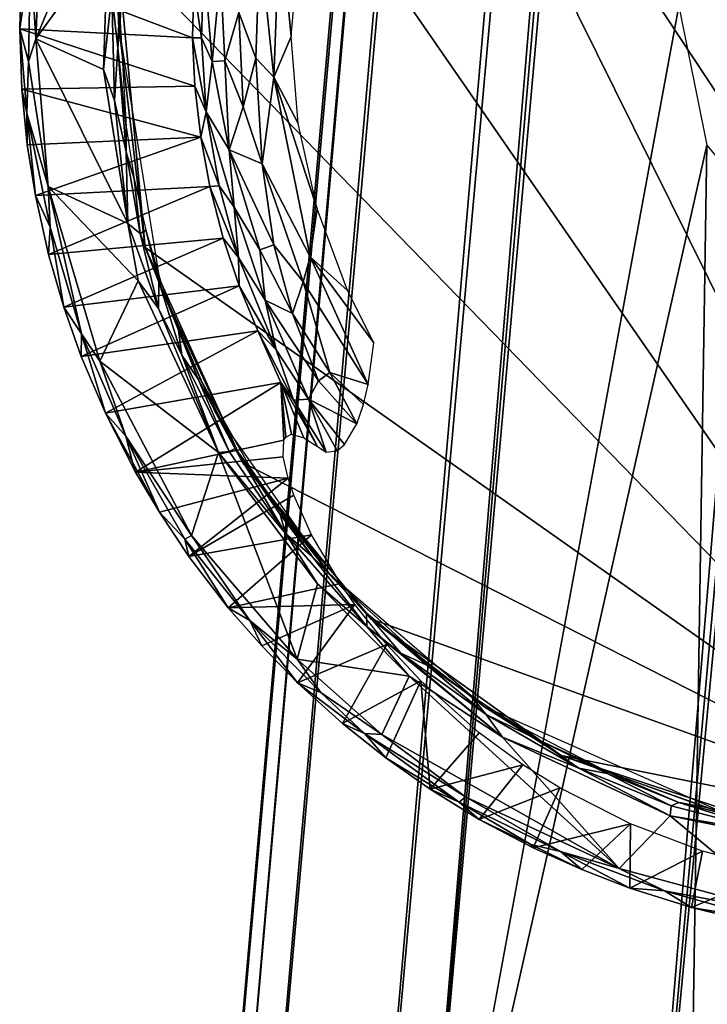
# Model space of a CAD drawing. Header units: inches. Extents: x -0.253 to 0.253, y -0.239 to 0.217.
# Tile 2 of 119: x -0.21551 to -0.20875, y -0.20723 to -0.19755. Entities that reach past the tile are written whole.
import ezdxf

# ---------------------------------------------------------------- set-up
doc = ezdxf.new("R2010")
doc.units = ezdxf.units.IN
doc.header["$MEASUREMENT"] = 0
for name, color, linetype in [('Frame', 181, 'Continuous'), ('klempootjes', 54, 'Continuous'), ('voeten', 191, 'Continuous')]:
    doc.layers.add(name, color=color, linetype=linetype)

msp = doc.modelspace()

# ---------------------------------------------------------------- meshes
at = {"layer": 'Frame'}
mesh = msp.add_polyface(dxfattribs=at)
corners = [(-0.2116802, -0.2118046, 0.0083422), (-0.1758015, 0.1910983, 0.0079758), (-0.2090273, -0.197416, 0.0075456), (-0.2040418, -0.1977961, 0.0075455), (-0.1718122, 0.1745061, 0.0074016), (-0.2047525, -0.2151202, 0.0080077), (-0.2022433, -0.216704, 0.0141843), (-0.1664516, 0.1941866, 0.0150417), (-0.2026985, -0.2164635, 0.0157147), (-0.1784304, -0.2157177, 0.2390284), (-0.1361043, -0.1793935, 0.6188602), (-0.1356937, -0.1822695, 0.6205612), (-0.1463061, -0.1773364, 0.6198852), (-0.21211, -0.2287351, 0.032998), (-0.1474199, -0.1797786, 0.6222429), (-0.2095205, -0.2269751, 0.0327785), (-0.213601, -0.2154817, 0.0156478), (-0.177688, 0.1956468, 0.0155626), (-0.2144141, -0.2199267, 0.0142798), (-0.1445438, -0.1870409, 0.6183415), (-0.2097496, -0.2380665, 0.0355275), (-0.1417986, -0.1875984, 0.6180658), (-0.1389933, -0.1760743, 0.6186874), (-0.206276, -0.2267591, 0.0324773), (-0.1412142, -0.1754038, 0.6187935), (-0.2072342, -0.2143072, 0.0190479), (-0.1715494, 0.1925101, 0.0190396), (-0.209662, -0.2141433, 0.0188659), (-0.1458331, -0.1754302, 0.6258094), (-0.1459532, -0.1742043, 0.6295546), (-0.1445876, -0.1704532, 0.6298233), (-0.1446533, -0.1764996, 0.6344005), (-0.1455219, -0.1812081, 0.6294309), (-0.1428103, -0.1813978, 0.6321213), (-0.1473497, -0.1828175, 0.6216922), (-0.2135082, -0.2343616, 0.0316784), (-0.1459023, -0.1851927, 0.6220836), (-0.2035501, -0.2282073, 0.0321166), (-0.1756432, 0.1931643, 0.0181643), (-0.2123875, -0.2142243, 0.0172768), (-0.1446536, -0.170215, 0.6368003), (-0.1462613, -0.1765412, 0.6305613), (-0.1434871, -0.1841511, 0.6279489), (-0.1796596, -0.2183457, 0.2381728), (-0.1367563, -0.1846593, 0.6204408), (-0.1437698, -0.1756448, 0.6192024), (-0.2027805, -0.2169551, 0.010494), (-0.1661647, 0.1955208, 0.0121686), (-0.2023639, -0.2189673, 0.0128414), (-0.2138014, -0.2144931, 0.011317), (-0.1779861, 0.194259, 0.0112112), (-0.2087496, -0.1987837, 0.007381), (-0.1796569, -0.211406, 0.2376719), (-0.1785505, -0.2134421, 0.2387291), (-0.1444582, -0.163343, 0.6347087), (-0.1449051, -0.1681079, 0.6327153), (-0.1444614, -0.163723, 0.6370323), (-0.137429, -0.1773844, 0.618507), (-0.2034033, -0.2148068, 0.0169205), (-0.1674609, 0.192333, 0.0165493), (-0.2050388, -0.2145425, 0.0183248), (-0.139428, -0.1870203, 0.6178222), (-0.2037984, -0.2374886, 0.0347518), (-0.1378033, -0.1857871, 0.6208194), (-0.146671, -0.1810778, 0.6265366), (-0.1691487, 0.1905753, 0.0080207), (-0.2052354, -0.195487, 0.0071034), (-0.2063192, -0.1951461, 0.007006), (-0.1738924, 0.1734514, 0.0070026), (-0.1777001, 0.1995728, 0.0145493), (-0.1443255, -0.1741313, 0.6245764), (-0.2121183, -0.236597, 0.0328555), (-0.1768991, 0.1951747, 0.0169729), (-0.1694753, 0.1924682, 0.0183602), (-0.1427, -0.1865354, 0.6232801), (-0.2066842, -0.2385773, 0.0352209)]
mesh.append_faces([[corners[k] for k in face] for face in [(0, 1, 2, 0), (3, 4, 5, 3), (6, 7, 8, 6), (9, 10, 11, 9), (12, 13, 14, 12), (12, 15, 13, 12), (16, 17, 18, 16), (19, 20, 21, 19), (22, 23, 24, 22), (25, 26, 27, 25), (28, 29, 30, 28), (31, 32, 33, 31), (34, 35, 36, 34), (22, 37, 23, 22), (27, 38, 39, 27), (40, 41, 31, 40), (32, 36, 42, 32), (43, 11, 44, 43), (45, 15, 12, 45), (46, 47, 48, 46), (49, 50, 0, 49), (2, 51, 0, 2), (52, 10, 53, 52), (14, 35, 34, 14), (41, 32, 31, 41), (54, 55, 56, 54), (52, 57, 10, 52), (58, 59, 60, 58), (61, 62, 63, 61), (45, 23, 15, 45), (14, 29, 28, 14), (41, 14, 64, 41), (5, 65, 46, 5), (66, 67, 68, 66), (18, 69, 49, 18), (70, 45, 12, 70), (28, 12, 14, 28), (36, 71, 19, 36), (64, 36, 32, 64), (41, 64, 32, 41), (24, 23, 45, 24), (39, 72, 16, 39), (56, 41, 40, 56), (29, 14, 41, 29), (55, 41, 56, 55), (60, 73, 25, 60), (70, 12, 28, 70), (30, 70, 28, 30), (36, 19, 74, 36), (57, 37, 22, 57), (21, 75, 61, 21), (48, 47, 6, 48), (14, 34, 64, 14), (64, 34, 36, 64), (8, 59, 58, 8), (55, 29, 41, 55), (30, 29, 55, 30), (63, 62, 44, 63)]], dxfattribs={"vtx3": -1})
mesh = msp.add_polyface(dxfattribs=at)
corners = [(-0.1182997, 0.0695852, 0.6057549), (-0.1323262, -0.1289966, 0.6273653), (-0.135176, -0.1624853, 0.6305649), (-0.11544, 0.0713054, 0.61432), (-0.1335755, -0.159942, 0.6392792), (-0.1317944, -0.143227, 0.6368181), (-0.2047525, -0.2151202, 0.0080077), (-0.1713584, 0.1757772, 0.0075455), (-0.1691487, 0.1905753, 0.0080207), (-0.1177867, 0.0500992, 0.6092333), (-0.1163846, 0.0506206, 0.6151333), (-0.1306036, -0.1283143, 0.6351652), (-0.209662, -0.2141433, 0.0188659), (-0.1732044, 0.1928498, 0.0190439), (-0.1756432, 0.1931643, 0.0181643), (-0.124766, 0.0701725, 0.6068638), (-0.1435656, -0.1618348, 0.6325215), (-0.1258976, 0.0719297, 0.608298), (-0.2022433, -0.216704, 0.0141843), (-0.1661647, 0.1955208, 0.0121686), (-0.1664516, 0.1941866, 0.0150417), (-0.1227203, 0.0693733, 0.6171481), (-0.1385432, -0.1591123, 0.6415036), (-0.1196152, 0.0691492, 0.6173977), (-0.1172831, 0.0389602, 0.612633), (-0.1308426, -0.1288678, 0.6288382), (-0.1161949, 0.069586, 0.6072156), (-0.1168695, 0.0401502, 0.6141526), (-0.2144141, -0.2199267, 0.0142798), (-0.177688, 0.1956468, 0.0155626), (-0.1777001, 0.1995728, 0.0145493), (-0.1182539, 0.0350416, 0.6091686), (-0.1263998, 0.073372, 0.6113617), (-0.1444614, -0.163723, 0.6370323), (-0.1259172, 0.0728315, 0.613519), (-0.1718122, 0.1745061, 0.0074016), (-0.1758015, 0.1910983, 0.0079758), (-0.2075462, -0.1953355, 0.0071224), (-0.208248, -0.1958006, 0.007297), (-0.2027805, -0.2169551, 0.010494), (-0.1673584, 0.1936033, 0.0097321), (-0.2040418, -0.1977961, 0.0075455), (-0.2052354, -0.195487, 0.0071034), (-0.1762726, 0.1753246, 0.0074821), (-0.1754225, 0.1740056, 0.0071643), (-0.2116802, -0.2118046, 0.0083422), (-0.1779861, 0.194259, 0.0112112), (-0.1768393, 0.194456, 0.0093127), (-0.1203959, 0.0696524, 0.6052226), (-0.1381698, -0.1623928, 0.6295845), (-0.1228693, 0.0697302, 0.6057153), (-0.2050388, -0.2145425, 0.0183248), (-0.1674609, 0.192333, 0.0165493), (-0.1694753, 0.1924682, 0.0183602), (-0.2063192, -0.1951461, 0.007006), (-0.1738924, 0.1734514, 0.0070026), (-0.1175051, 0.0725582, 0.6161183), (-0.1354938, -0.1594343, 0.6408839), (-0.1430959, -0.1630239, 0.639595), (-0.1239517, 0.0727378, 0.615871), (-0.2138014, -0.2144931, 0.011317), (-0.1203655, 0.0727457, 0.6040882), (-0.1233928, 0.0731663, 0.6047884), (-0.2072342, -0.2143072, 0.0190479), (-0.1715494, 0.1925101, 0.0190396), (-0.2123875, -0.2142243, 0.0172768), (-0.1768991, 0.1951747, 0.0169729), (-0.1262944, 0.0743893, 0.6094817), (-0.1255263, 0.0779234, 0.6042963), (-0.1444582, -0.163343, 0.6347087), (-0.2026985, -0.2164635, 0.0157147), (-0.1172024, 0.0740091, 0.6044542), (-0.1182539, 0.0499845, 0.6078613), (-0.1206205, 0.0737764, 0.6166221), (-0.1415043, -0.1589257, 0.6405128), (-0.1404904, -0.1619796, 0.6300127), (-0.2090273, -0.197416, 0.0075456), (-0.213601, -0.2154817, 0.0156478), (-0.1218824, 0.075009, 0.6029467), (-0.1298382, -0.1286252, 0.6316099)]
mesh.append_faces([[corners[k] for k in face] for face in [(0, 1, 2, 0), (3, 4, 5, 3), (6, 7, 8, 6), (9, 1, 0, 9), (10, 3, 11, 10), (12, 13, 14, 12), (15, 16, 17, 15), (18, 19, 20, 18), (21, 22, 23, 21), (3, 5, 11, 3), (9, 24, 25, 9), (9, 0, 26, 9), (10, 11, 27, 10), (28, 29, 30, 28), (9, 31, 24, 9), (32, 33, 34, 32), (6, 35, 7, 6), (36, 37, 38, 36), (39, 40, 19, 39), (35, 41, 42, 35), (37, 43, 44, 37), (45, 46, 47, 45), (48, 49, 50, 48), (51, 52, 53, 51), (54, 44, 55, 54), (56, 57, 3, 56), (34, 58, 59, 34), (60, 30, 46, 60), (61, 50, 62, 61), (62, 15, 17, 62), (0, 2, 48, 0), (63, 53, 64, 63), (65, 14, 66, 65), (17, 67, 68, 17), (17, 69, 67, 17), (23, 57, 56, 23), (70, 20, 52, 70), (39, 8, 40, 39), (61, 48, 50, 61), (71, 48, 61, 71), (9, 72, 31, 9), (59, 21, 73, 59), (59, 74, 21, 59), (44, 54, 37, 44), (45, 47, 36, 45), (50, 75, 15, 50), (62, 50, 15, 62), (71, 0, 48, 71), (36, 38, 76, 36), (73, 21, 23, 73), (73, 23, 56, 73), (9, 25, 1, 9), (12, 64, 13, 12), (77, 66, 29, 77), (78, 61, 62, 78), (67, 69, 32, 67), (24, 27, 79, 24)]], dxfattribs={"vtx3": -1})
mesh = msp.add_polyface(dxfattribs=at)
corners = [(-0.1367563, -0.1846593, 0.6204408), (-0.2037984, -0.2374886, 0.0347518), (-0.1796596, -0.2183457, 0.2381728), (-0.1796569, -0.211406, 0.2376719), (-0.2035501, -0.2282073, 0.0321166), (-0.137429, -0.1773844, 0.618507), (-0.1784304, -0.2157177, 0.2390284), (-0.1356937, -0.1822695, 0.6205612), (-0.1445438, -0.1870409, 0.6183415), (-0.2121183, -0.236597, 0.0328555), (-0.2097496, -0.2380665, 0.0355275), (-0.2116802, -0.2118046, 0.0083422), (-0.2087496, -0.1987837, 0.007381), (-0.2089674, -0.2126556, 0.0070885), (-0.2067518, -0.2162065, 0.00732), (-0.2060266, -0.2000698, 0.0070434), (-0.2047525, -0.2151202, 0.0080077), (-0.2042176, -0.1985581, 0.007497), (-0.139428, -0.1870203, 0.6178222), (-0.2066842, -0.2385773, 0.0352209), (-0.1797623, -0.212201, 0.2277215), (-0.1797625, -0.2133076, 0.2300911), (-0.1797623, -0.2093921, 0.2312166), (-0.1474199, -0.1797786, 0.6222429), (-0.2139134, -0.2320056, 0.0292165), (-0.2135082, -0.2343616, 0.0316784), (-0.2096715, -0.2171922, 0.0075697), (-0.209883, -0.2218275, 0.0088672), (-0.2125978, -0.2211127, 0.0102655), (-0.2022433, -0.216704, 0.0141843), (-0.2026985, -0.2164635, 0.0157147), (-0.2026387, -0.2237708, 0.018229), (-0.2067856, -0.2177524, 0.0198312), (-0.2040423, -0.2194866, 0.0187184), (-0.2050388, -0.2145425, 0.0183248), (-0.1797623, -0.2204771, 0.2361958), (-0.1797623, -0.2179276, 0.2325197), (-0.1797623, -0.2212653, 0.2323527), (-0.209662, -0.2141433, 0.0188659), (-0.2072342, -0.2143072, 0.0190479), (-0.2081059, -0.1995676, 0.0071643), (-0.213601, -0.2154817, 0.0156478), (-0.2144141, -0.2199267, 0.0142798), (-0.2136926, -0.2218842, 0.018694), (-0.2034033, -0.2148068, 0.0169205), (-0.1797635, -0.2151951, 0.2269989), (-0.21211, -0.2287351, 0.032998), (-0.2134706, -0.2303724, 0.0296775), (-0.2115422, -0.2194002, 0.0197813), (-0.209917, -0.2175985, 0.0197617), (-0.2123875, -0.2142243, 0.0172768), (-0.2040475, -0.2216017, 0.0104826), (-0.2067517, -0.2219813, 0.0089367), (-0.2027805, -0.2169551, 0.010494), (-0.2023639, -0.2189673, 0.0128414), (-0.2032563, -0.2267971, 0.0147569), (-0.1417986, -0.1875984, 0.6180658), (-0.2138014, -0.2144931, 0.011317), (-0.2123815, -0.2167028, 0.0090639), (-0.2139695, -0.2222127, 0.0128325), (-0.1459023, -0.1851927, 0.6220836), (-0.1797623, -0.2096162, 0.2351811), (-0.1785505, -0.2134421, 0.2387291), (-0.1361043, -0.1793935, 0.6188602), (-0.2100226, -0.2221207, 0.0225392), (-0.2084348, -0.2199213, 0.0211391), (-0.2021739, -0.2301239, 0.0320547), (-0.1797623, -0.2201363, 0.229434), (-0.1797989, -0.2170925, 0.2272145), (-0.2040418, -0.1977961, 0.0075455), (-0.2054099, -0.2204292, 0.0204872)]
mesh.append_faces([[corners[k] for k in face] for face in [(0, 1, 2, 0), (3, 4, 5, 3), (6, 7, 2, 6), (8, 9, 10, 8), (11, 12, 13, 11), (14, 15, 16, 14), (16, 15, 17, 16), (18, 19, 1, 18), (20, 21, 22, 20), (23, 24, 25, 23), (26, 27, 28, 26), (29, 30, 31, 29), (32, 33, 34, 32), (35, 36, 37, 35), (38, 32, 39, 38), (13, 40, 15, 13), (41, 42, 43, 41), (33, 44, 34, 33), (20, 45, 21, 20), (23, 46, 47, 23), (48, 49, 50, 48), (43, 48, 41, 43), (51, 52, 16, 51), (53, 54, 55, 53), (26, 14, 27, 26), (13, 15, 14, 13), (56, 10, 19, 56), (57, 58, 59, 57), (50, 49, 38, 50), (49, 32, 38, 49), (35, 2, 36, 35), (57, 11, 58, 57), (58, 11, 26, 58), (60, 25, 9, 60), (41, 48, 50, 41), (14, 16, 52, 14), (22, 21, 61, 22), (6, 62, 63, 6), (32, 34, 39, 32), (51, 16, 53, 51), (42, 57, 59, 42), (13, 12, 40, 13), (48, 64, 65, 48), (61, 21, 3, 61), (21, 66, 3, 21), (67, 36, 68, 67), (16, 17, 69, 16), (37, 36, 67, 37), (11, 13, 26, 11), (13, 14, 26, 13), (23, 47, 24, 23), (58, 26, 28, 58), (48, 65, 49, 48), (49, 65, 32, 49), (70, 33, 32, 70), (32, 65, 70, 32), (29, 31, 54, 29), (33, 30, 44, 33)]], dxfattribs={"vtx3": -1})
at = {"layer": 'klempootjes'}
mesh = msp.add_polyface(dxfattribs=at)
corners = [(-0.2137937, -0.1972253, 0.0152693), (-0.2154905, -0.1970901, 0.0031493), (-0.213806, -0.1977299, 0.0152594), (-0.2130076, -0.1981162, 0.0159842), (-0.2128388, -0.1977157, 0.016), (-0.2129486, -0.1965664, 0.0159843), (-0.2127676, -0.198571, 0.016), (-0.2146811, -0.1980389, 0.003003), (-0.2153488, -0.1977392, 0.0030012), (-0.2146408, -0.1967589, 0.0030026), (-0.2145739, -0.1983446, 0.003036), (-0.2145398, -0.1978269, 0.0031111), (-0.2144589, -0.1988486, 0.0030889), (-0.2137852, -0.1982024, 0.0152557), (-0.2155062, -0.1976399, 0.0031489), (-0.2154856, -0.1982318, 0.0031959), (-0.2144908, -0.1956863, 0.003), (-0.2152982, -0.1965476, 0.0030053), (-0.2136146, -0.1979622, 0.0156267), (-0.2135304, -0.1970856, 0.0157113), (-0.2136942, -0.1969906, 0.015478), (-0.2154001, -0.1968953, 0.0030384), (-0.2154185, -0.1979618, 0.0030347), (-0.2144992, -0.1967912, 0.0031111), (-0.2143597, -0.1960311, 0.0031826), (-0.2144996, -0.1970552, 0.0031826), (-0.213447, -0.1988277, 0.0157108), (-0.2134908, -0.1979534, 0.0157555), (-0.2137261, -0.198704, 0.0152592), (-0.2154368, -0.1984688, 0.0030847), (-0.2131462, -0.1967895, 0.0159372), (-0.2133523, -0.197479, 0.0158599), (-0.2131856, -0.1979297, 0.015937), (-0.2154424, -0.1965674, 0.0031452), (-0.2137545, -0.1967435, 0.0152565), (-0.2127266, -0.1964346, 0.016), (-0.2145998, -0.1973, 0.003036), (-0.2137175, -0.1977288, 0.0154772), (-0.2136733, -0.1984568, 0.015478), (-0.213679, -0.1962595, 0.015256), (-0.2144592, -0.1986037, 0.0031826), (-0.214469, -0.196255, 0.0030504), (-0.2152331, -0.1957848, 0.0030347), (-0.2132696, -0.1965542, 0.0158599), (-0.2145196, -0.1975719, 0.0031826), (-0.2135363, -0.1965185, 0.0156268), (-0.2135897, -0.1962691, 0.0154772), (-0.2153655, -0.1960389, 0.0031489), (-0.2128012, -0.1956378, 0.0159696), (-0.2131226, -0.1989657, 0.0159135), (-0.214443, -0.1995542, 0.0030061), (-0.2152251, -0.199191, 0.003003), (-0.2154312, -0.1987798, 0.0031683), (-0.2133086, -0.1984062, 0.0158599)]
mesh.append_faces([[corners[k] for k in face] for face in [(0, 1, 2, 0), (3, 4, 5, 3), (6, 4, 3, 6), (7, 8, 9, 7), (10, 11, 12, 10), (13, 14, 15, 13), (16, 8, 17, 16), (18, 19, 20, 18), (14, 21, 22, 14), (23, 24, 25, 23), (26, 27, 18, 26), (13, 15, 28, 13), (14, 22, 29, 14), (30, 31, 32, 30), (33, 21, 1, 33), (34, 33, 1, 34), (4, 35, 5, 4), (36, 11, 10, 36), (9, 36, 7, 9), (0, 2, 37, 0), (13, 28, 38, 13), (37, 20, 0, 37), (34, 20, 39, 34), (23, 25, 11, 23), (11, 40, 12, 11), (3, 5, 30, 3), (30, 32, 3, 30), (9, 41, 36, 9), (33, 42, 21, 33), (43, 19, 31, 43), (18, 27, 19, 18), (15, 14, 29, 15), (11, 25, 44, 11), (11, 44, 40, 11), (41, 23, 36, 41), (36, 23, 11, 36), (1, 21, 14, 1), (2, 1, 14, 2), (37, 2, 38, 37), (18, 38, 26, 18), (19, 45, 20, 19), (20, 46, 39, 20), (34, 47, 33, 34), (30, 5, 48, 30), (49, 3, 32, 49), (7, 10, 50, 7), (7, 36, 10, 7), (21, 8, 22, 21), (22, 8, 51, 22), (2, 13, 38, 2), (2, 14, 13, 2), (21, 17, 8, 21), (21, 42, 17, 21), (9, 8, 16, 9), (15, 29, 52, 15), (43, 31, 30, 43), (34, 1, 0, 34), (0, 20, 34, 0), (27, 31, 19, 27), (53, 31, 27, 53), (20, 45, 46, 20), (37, 38, 18, 37), (37, 18, 20, 37), (53, 32, 31, 53)]], dxfattribs={"vtx3": -1})
mesh = msp.add_polyface(dxfattribs=at)
corners = [(-0.2143407, -0.2001177, 0.003), (-0.2147195, -0.200907, 0.0030029), (-0.2152251, -0.199191, 0.003003), (-0.2152228, -0.1998595, 0.0031491), (-0.2136353, -0.1991892, 0.0152647), (-0.2153512, -0.1992788, 0.0031474), (-0.213447, -0.1988277, 0.0157108), (-0.2133086, -0.1984062, 0.0158599), (-0.2134908, -0.1979534, 0.0157555), (-0.2150717, -0.2003749, 0.0031453), (-0.2133486, -0.2001662, 0.0152557), (-0.2135048, -0.1996972, 0.0152585), (-0.2130944, -0.2003074, 0.0156268), (-0.213145, -0.1998133, 0.0157554), (-0.2133983, -0.1993919, 0.0156267), (-0.214443, -0.1995542, 0.0030061), (-0.2153488, -0.1977392, 0.0030012), (-0.2146811, -0.1980389, 0.003003), (-0.2145739, -0.1983446, 0.003036), (-0.2144589, -0.1988486, 0.0030889), (-0.2131226, -0.1989657, 0.0159135), (-0.2130086, -0.1997642, 0.0158599), (-0.2143791, -0.1991146, 0.0031826), (-0.2143214, -0.1996513, 0.0030494), (-0.2152049, -0.1995883, 0.0030347), (-0.2148976, -0.2006387, 0.0030347), (-0.2141374, -0.2001233, 0.0031109), (-0.2141206, -0.2001153, 0.0031826), (-0.2139433, -0.2006011, 0.0031826), (-0.2133554, -0.1998881, 0.015478), (-0.2129845, -0.2007934, 0.015478), (-0.2136733, -0.1984568, 0.015478), (-0.2137261, -0.198704, 0.0152592), (-0.2135464, -0.1991841, 0.0154772), (-0.2127185, -0.2001277, 0.0159375), (-0.2126516, -0.1998803, 0.0159827), (-0.212581, -0.1994087, 0.016), (-0.2130076, -0.1981162, 0.0159842), (-0.2154368, -0.1984688, 0.0030847), (-0.2154185, -0.1979618, 0.0030347), (-0.2139113, -0.2008482, 0.0030504), (-0.2141402, -0.2003894, 0.0030207), (-0.2128253, -0.200439, 0.0158139), (-0.2154312, -0.1987798, 0.0031683), (-0.2149018, -0.2008598, 0.0031495), (-0.2144592, -0.1986037, 0.0031826), (-0.2135517, -0.2018039, 0.0030027), (-0.2127676, -0.198571, 0.016), (-0.214266, -0.1996191, 0.0031826), (-0.21257, -0.201101, 0.0157533), (-0.2154856, -0.1982318, 0.0031959), (-0.2131651, -0.2006084, 0.0152601), (-0.2131856, -0.1979297, 0.015937)]
mesh.append_faces([[corners[k] for k in face] for face in [(0, 1, 2, 0), (3, 4, 5, 3), (6, 7, 8, 6), (9, 10, 11, 9), (12, 13, 14, 12), (15, 16, 17, 15), (15, 18, 19, 15), (20, 6, 21, 20), (19, 22, 23, 19), (9, 24, 25, 9), (5, 24, 3, 5), (26, 27, 28, 26), (29, 10, 30, 29), (12, 14, 29, 12), (31, 32, 33, 31), (15, 19, 23, 15), (20, 21, 34, 20), (35, 36, 37, 35), (3, 11, 4, 3), (29, 33, 4, 29), (38, 39, 2, 38), (15, 2, 16, 15), (40, 26, 28, 40), (41, 26, 40, 41), (42, 13, 12, 42), (21, 42, 34, 21), (32, 43, 5, 32), (5, 38, 24, 5), (44, 10, 9, 44), (9, 25, 44, 9), (19, 45, 22, 19), (35, 37, 20, 35), (0, 2, 15, 0), (0, 41, 46, 0), (47, 37, 36, 47), (0, 15, 41, 0), (15, 23, 41, 15), (43, 38, 5, 43), (6, 31, 14, 6), (6, 14, 13, 6), (23, 22, 48, 23), (34, 35, 20, 34), (3, 24, 9, 3), (9, 11, 3, 9), (4, 11, 29, 4), (11, 10, 29, 11), (20, 7, 6, 20), (24, 2, 25, 24), (38, 2, 24, 38), (42, 12, 49, 42), (29, 30, 12, 29), (41, 23, 26, 41), (23, 48, 26, 23), (25, 2, 1, 25), (4, 33, 32, 4), (32, 5, 4, 32), (32, 50, 43, 32), (10, 51, 30, 10), (26, 48, 27, 26), (21, 13, 42, 21), (6, 13, 21, 6), (29, 14, 33, 29), (31, 33, 14, 31), (20, 52, 7, 20)]], dxfattribs={"vtx3": -1})
mesh = msp.add_polyface(dxfattribs=at)
corners = [(-0.2123336, -0.2044687, 0.0031733), (-0.2118976, -0.203691, 0.0094167), (-0.2127754, -0.2040662, 0.0031476), (-0.2116775, -0.2040024, 0.003), (-0.2119459, -0.2045746, 0.003002), (-0.2127786, -0.2038333, 0.0030013), (-0.2114711, -0.2051132, 0.0031702), (-0.2105585, -0.2048727, 0.0080395), (-0.2109896, -0.2045588, 0.0083834), (-0.2121902, -0.2015208, 0.0158254), (-0.2126662, -0.201279, 0.0155645), (-0.2123118, -0.2017267, 0.015623), (-0.2107579, -0.2046007, 0.0030028), (-0.2096124, -0.205892, 0.003001), (-0.2104362, -0.2046145, 0.0031111), (-0.2106454, -0.2044673, 0.0031826), (-0.2097266, -0.2049409, 0.0031826), (-0.21257, -0.201101, 0.0157533), (-0.2120928, -0.2035146, 0.0030184), (-0.2120976, -0.2033817, 0.0031111), (-0.2117588, -0.2037746, 0.003036), (-0.2120788, -0.2011356, 0.0159659), (-0.2120232, -0.2007245, 0.016), (-0.2126516, -0.1998803, 0.0159827), (-0.21221, -0.2032965, 0.0099369), (-0.2122823, -0.2002132, 0.016), (-0.212581, -0.1994087, 0.016), (-0.2114953, -0.203879, 0.0031826), (-0.211505, -0.203895, 0.0031108), (-0.2109211, -0.2043783, 0.003046), (-0.2110799, -0.2041869, 0.0031826), (-0.211564, -0.2040493, 0.0089742), (-0.2119056, -0.2048058, 0.0031453), (-0.2127185, -0.2001277, 0.0159375), (-0.2124557, -0.2010161, 0.0158559), (-0.2126266, -0.2028289, 0.0030878), (-0.2125447, -0.204163, 0.0030304), (-0.2121167, -0.2045649, 0.0030473), (-0.2124922, -0.2018016, 0.0152318), (-0.212814, -0.2012905, 0.0152692), (-0.2125797, -0.2017436, 0.014986), (-0.2100081, -0.2049075, 0.003036), (-0.209111, -0.2053732, 0.0030027), (-0.209732, -0.2049587, 0.0031109), (-0.212125, -0.2013321, 0.0159144), (-0.2129328, -0.2023995, 0.0031826), (-0.212262, -0.2031859, 0.0031826), (-0.2123859, -0.2017881, 0.0154768), (-0.2111851, -0.2052416, 0.0030674), (-0.2125772, -0.2030938, 0.0030026), (-0.2128913, -0.2025995, 0.0030341), (-0.2111219, -0.2051863, 0.0030118), (-0.2090274, -0.2052427, 0.0030889), (-0.2131262, -0.2037053, 0.0031451), (-0.212938, -0.2011171, 0.0151377), (-0.212712, -0.2016601, 0.0145331), (-0.2128253, -0.200439, 0.0158139), (-0.2109892, -0.2054099, 0.0031718), (-0.2101948, -0.2051004, 0.0078), (-0.2091016, -0.2052762, 0.0030341)]
mesh.append_faces([[corners[k] for k in face] for face in [(0, 1, 2, 0), (3, 4, 5, 3), (6, 7, 8, 6), (9, 10, 11, 9), (12, 13, 3, 12), (14, 15, 16, 14), (9, 17, 10, 9), (18, 19, 20, 18), (21, 22, 23, 21), (3, 13, 4, 3), (2, 1, 24, 2), (25, 26, 23, 25), (19, 27, 28, 19), (29, 30, 14, 29), (6, 31, 32, 6), (21, 33, 34, 21), (18, 35, 19, 18), (2, 36, 37, 2), (38, 39, 40, 38), (36, 4, 37, 36), (12, 41, 42, 12), (14, 16, 43, 14), (38, 10, 39, 38), (34, 9, 44, 34), (8, 31, 6, 8), (29, 28, 30, 29), (18, 20, 12, 18), (35, 45, 46, 35), (47, 10, 38, 47), (32, 37, 48, 32), (0, 2, 37, 0), (25, 23, 22, 25), (28, 27, 30, 28), (3, 5, 49, 3), (50, 35, 18, 50), (48, 37, 51, 48), (43, 16, 52, 43), (0, 31, 1, 0), (19, 46, 27, 19), (35, 46, 19, 35), (41, 14, 43, 41), (29, 14, 41, 29), (12, 20, 29, 12), (12, 29, 41, 12), (10, 47, 11, 10), (23, 33, 21, 23), (2, 24, 53, 2), (40, 54, 55, 40), (0, 37, 32, 0), (32, 31, 0, 32), (34, 33, 56, 34), (20, 19, 28, 20), (20, 28, 29, 20), (7, 57, 58, 7), (41, 43, 59, 41), (3, 49, 18, 3), (3, 18, 12, 3), (37, 4, 51, 37), (14, 30, 15, 14), (36, 5, 4, 36), (49, 50, 18, 49), (21, 34, 44, 21), (56, 17, 34, 56), (34, 17, 9, 34)]], dxfattribs={"vtx3": -1})
mesh = msp.add_polyface(dxfattribs=at)
corners = [(-0.2135517, -0.2018039, 0.0030027), (-0.2147195, -0.200907, 0.0030029), (-0.2143407, -0.2001177, 0.003), (-0.2143684, -0.2019964, 0.0031972), (-0.2129077, -0.2016833, 0.0132741), (-0.212938, -0.2011171, 0.0151377), (-0.2126365, -0.2026117, 0.0109602), (-0.2128118, -0.2022219, 0.0116726), (-0.2138429, -0.2028262, 0.0031707), (-0.2128344, -0.2016241, 0.0139404), (-0.212712, -0.2016601, 0.0145331), (-0.2137507, -0.2010843, 0.0031108), (-0.2137349, -0.2010743, 0.0031826), (-0.2133874, -0.2017647, 0.0031111), (-0.2138167, -0.2026187, 0.0030035), (-0.2134571, -0.2033302, 0.0031506), (-0.2132286, -0.2019754, 0.0031826), (-0.2146629, -0.2014176, 0.003147), (-0.2131651, -0.2006084, 0.0152601), (-0.2149018, -0.2008598, 0.0031495), (-0.2141313, -0.2023915, 0.0031451), (-0.2144633, -0.2016436, 0.0030347), (-0.2138824, -0.2026566, 0.0030459), (-0.2129147, -0.2018476, 0.0125953), (-0.2148976, -0.2006387, 0.0030347), (-0.2125772, -0.2030938, 0.0030026), (-0.2127786, -0.2038333, 0.0030013), (-0.2128913, -0.2025995, 0.0030341), (-0.2129463, -0.2024126, 0.0031108), (-0.2141402, -0.2003894, 0.0030207), (-0.2139113, -0.2008482, 0.0030504), (-0.2128675, -0.2020558, 0.0120377), (-0.2143974, -0.2018985, 0.0031085), (-0.213243, -0.2034558, 0.0030347), (-0.2123527, -0.2030925, 0.0102217), (-0.212814, -0.2012905, 0.0152692), (-0.2129845, -0.2007934, 0.015478), (-0.2134451, -0.2017928, 0.003036), (-0.2128906, -0.201652, 0.0134963), (-0.2131262, -0.2037053, 0.0031451), (-0.21221, -0.2032965, 0.0099369), (-0.2126662, -0.201279, 0.0155645), (-0.2130944, -0.2003074, 0.0156268), (-0.21257, -0.201101, 0.0157533), (-0.2127754, -0.2040662, 0.0031476), (-0.2125447, -0.204163, 0.0030304), (-0.2139433, -0.2006011, 0.0031826), (-0.2129328, -0.2023995, 0.0031826), (-0.2133486, -0.2001662, 0.0152557), (-0.2125797, -0.2017436, 0.014986), (-0.2126266, -0.2028289, 0.0030878)]
mesh.append_faces([[corners[k] for k in face] for face in [(0, 1, 2, 0), (3, 4, 5, 3), (6, 7, 8, 6), (5, 9, 10, 5), (11, 12, 13, 11), (0, 14, 1, 0), (6, 8, 15, 6), (13, 12, 16, 13), (17, 18, 19, 17), (20, 21, 22, 20), (4, 3, 23, 4), (8, 22, 15, 8), (19, 24, 17, 19), (25, 26, 0, 25), (27, 13, 28, 27), (0, 29, 30, 0), (3, 31, 23, 3), (20, 31, 3, 20), (32, 21, 20, 32), (0, 26, 14, 0), (15, 22, 33, 15), (13, 16, 28, 13), (6, 15, 34, 6), (18, 35, 36, 18), (17, 5, 18, 17), (0, 30, 37, 0), (0, 37, 27, 0), (4, 38, 5, 4), (15, 33, 39, 15), (39, 40, 15, 39), (41, 36, 35, 41), (42, 41, 43, 42), (17, 24, 21, 17), (21, 1, 14, 21), (3, 5, 17, 3), (17, 21, 32, 17), (33, 14, 26, 33), (44, 33, 45, 44), (22, 14, 33, 22), (21, 14, 22, 21), (5, 38, 9, 5), (37, 13, 27, 37), (37, 11, 13, 37), (39, 33, 44, 39), (8, 20, 22, 8), (8, 31, 20, 8), (30, 11, 37, 30), (30, 46, 11, 30), (42, 36, 41, 42), (8, 7, 31, 8), (24, 1, 21, 24), (28, 16, 47, 28), (19, 18, 48, 19), (11, 46, 12, 11), (49, 35, 5, 49), (35, 18, 5, 35), (33, 26, 45, 33), (0, 27, 25, 0), (15, 40, 34, 15), (27, 28, 50, 27), (28, 47, 50, 28), (3, 32, 20, 3), (3, 17, 32, 3)]], dxfattribs={"vtx3": -1})
mesh = msp.add_polyface(dxfattribs=at)
corners = [(-0.207876, -0.2064923, 0.0031703), (-0.2072711, -0.2060271, 0.007001), (-0.2077961, -0.205962, 0.0070233), (-0.2073062, -0.2057417, 0.003003), (-0.2079518, -0.2063416, 0.0030051), (-0.209111, -0.2053732, 0.0030027), (-0.2096124, -0.205892, 0.003001), (-0.2084045, -0.2063958, 0.0031684), (-0.2080502, -0.2059156, 0.0070517), (-0.2089019, -0.2062757, 0.0031501), (-0.2099802, -0.2059031, 0.0031451), (-0.209501, -0.2054548, 0.0074465), (-0.2104594, -0.2056893, 0.0031962), (-0.2090274, -0.2052427, 0.0030889), (-0.2087544, -0.2052917, 0.0031826), (-0.2082549, -0.2054379, 0.0031108), (-0.2087924, -0.2057233, 0.0072015), (-0.207745, -0.2055141, 0.0031826), (-0.2107579, -0.2046007, 0.0030028), (-0.2067674, -0.2065904, 0.003172), (-0.2073262, -0.2065569, 0.0031471), (-0.2081189, -0.2064065, 0.0030674), (-0.2091676, -0.2061129, 0.0030347), (-0.2101908, -0.2057252, 0.0030347), (-0.2111219, -0.2051863, 0.0030118), (-0.2101948, -0.2051004, 0.0078), (-0.2064778, -0.2065478, 0.0030674), (-0.2095082, -0.2060854, 0.0031482), (-0.2114711, -0.2051132, 0.0031702), (-0.2119056, -0.2048058, 0.0031453), (-0.2111851, -0.2052416, 0.0030674), (-0.2064656, -0.2056924, 0.003036), (-0.2060613, -0.2057609, 0.0030027), (-0.2072293, -0.205659, 0.0030357), (-0.2074959, -0.205571, 0.0031112), (-0.2097266, -0.2049409, 0.0031826), (-0.2109892, -0.2054099, 0.0031718), (-0.2104814, -0.2056548, 0.0031084), (-0.205901, -0.2064296, 0.0030045), (-0.2071102, -0.2064701, 0.0030193), (-0.2067153, -0.2056042, 0.0031826), (-0.2064608, -0.2056285, 0.0031111), (-0.2100081, -0.2049075, 0.003036), (-0.2091016, -0.2052762, 0.0030341), (-0.2080254, -0.205554, 0.003036), (-0.2065358, -0.206053, 0.007046), (-0.2105585, -0.2048727, 0.0080395), (-0.209732, -0.2049587, 0.0031109), (-0.2062325, -0.2065875, 0.0031687), (-0.2119459, -0.2045746, 0.003002)]
mesh.append_faces([[corners[k] for k in face] for face in [(0, 1, 2, 0), (3, 4, 5, 3), (5, 4, 6, 5), (7, 8, 9, 7), (10, 11, 12, 10), (13, 14, 15, 13), (16, 9, 8, 16), (15, 14, 17, 15), (5, 6, 18, 5), (19, 1, 20, 19), (21, 22, 4, 21), (23, 24, 6, 23), (12, 11, 25, 12), (19, 20, 26, 19), (9, 22, 21, 9), (27, 23, 22, 27), (28, 29, 30, 28), (3, 31, 32, 3), (33, 34, 31, 33), (13, 35, 14, 13), (36, 30, 37, 36), (25, 36, 12, 25), (16, 11, 27, 16), (3, 38, 4, 3), (20, 39, 26, 20), (34, 40, 41, 34), (5, 42, 43, 5), (5, 43, 44, 5), (20, 1, 0, 20), (20, 21, 39, 20), (27, 22, 9, 27), (16, 27, 9, 16), (19, 45, 1, 19), (44, 34, 33, 44), (5, 44, 3, 5), (37, 30, 23, 37), (37, 23, 10, 37), (30, 24, 23, 30), (0, 21, 20, 0), (7, 9, 21, 7), (43, 13, 44, 43), (34, 17, 40, 34), (15, 17, 34, 15), (23, 6, 22, 23), (22, 6, 4, 22), (21, 4, 39, 21), (39, 4, 38, 39), (31, 34, 41, 31), (27, 11, 10, 27), (10, 23, 27, 10), (28, 30, 36, 28), (36, 46, 28, 36), (43, 47, 13, 43), (44, 13, 15, 44), (44, 15, 34, 44), (0, 2, 7, 0), (7, 21, 0, 7), (19, 26, 48, 19), (3, 44, 33, 3), (3, 33, 31, 3), (24, 49, 6, 24), (12, 37, 10, 12), (12, 36, 37, 12), (7, 2, 8, 7)]], dxfattribs={"vtx3": -1})
at = {"layer": 'voeten'}
mesh = msp.add_polyface(dxfattribs=at)
corners = [(-0.1989146, -0.1951328, 0), (-0.1998184, -0.1932774, 0.005), (-0.1989574, -0.1950593, 0.005), (-0.2004914, -0.2029136, 0), (-0.2006749, -0.2030674, 0.005), (-0.202191, -0.2043395, 0.005), (-0.1986389, -0.1963417, 0.005), (-0.1985366, -0.1970799, 0), (-0.2015172, -0.1913697, 0), (-0.2032886, -0.1903108, 0.005), (-0.2015931, -0.1913317, 0.005), (-0.2063986, -0.1895696, 0), (-0.1992427, -0.2009524, 0), (-0.1995175, -0.201462, 0.005), (-0.1986483, -0.1990601, 0), (-0.1985358, -0.1976589, 0.005), (-0.198651, -0.1989751, 0.005), (-0.2006251, -0.192231, 0.005), (-0.1999225, -0.1930616, 0), (-0.2022516, -0.204399, 0), (-0.203973, -0.2052006, 0.005), (-0.2040463, -0.2052433, 0), (-0.2125802, -0.1923308, 0), (-0.2090252, -0.190001, 0), (-0.1992244, -0.2008694, 0.005), (-0.2052553, -0.205519, 0.005), (-0.2034935, -0.1901872, 0), (-0.2059933, -0.2056213, 0)]
mesh.append_faces([[corners[k] for k in face] for face in [(0, 1, 2, 0), (3, 4, 5, 3), (0, 6, 7, 0), (8, 9, 10, 8), (0, 7, 11, 0), (12, 13, 3, 12), (11, 12, 3, 11), (14, 15, 16, 14), (8, 17, 18, 8), (18, 11, 8, 18), (19, 5, 20, 19), (19, 20, 21, 19), (21, 22, 19, 21), (18, 17, 1, 18), (11, 3, 23, 11), (7, 6, 15, 7), (12, 24, 13, 12), (14, 16, 12, 14), (12, 11, 14, 12), (3, 13, 4, 3), (21, 20, 25, 21), (18, 1, 0, 18), (18, 0, 11, 18), (3, 19, 22, 3), (3, 5, 19, 3), (8, 11, 26, 8), (26, 9, 8, 26), (8, 10, 17, 8), (0, 2, 6, 0), (12, 16, 24, 12), (14, 11, 7, 14), (7, 15, 14, 7), (21, 25, 27, 21)]], dxfattribs={"vtx3": -1})
mesh = msp.add_polyface(dxfattribs=at)
corners = [(-0.2125802, -0.1923308, 0), (-0.2108199, -0.1908453, 0), (-0.2004914, -0.2029136, 0), (-0.2138289, -0.1942919, 0), (-0.213554, -0.1937823, 0.005), (-0.2128263, -0.1926795, 0.005), (-0.2059933, -0.2056213, 0), (-0.2065725, -0.2056221, 0.005), (-0.2079738, -0.2055096, 0), (-0.211927, -0.1917116, 0.005), (-0.2101815, -0.2047806, 0), (-0.2085353, -0.2053683, 0.005), (-0.2109421, -0.2042993, 0.005), (-0.2142715, -0.1997884, 0), (-0.2133126, -0.2019064, 0), (-0.2141142, -0.200185, 0.005), (-0.2145495, -0.1968204, 0), (-0.2145357, -0.1975854, 0.005), (-0.2142819, -0.1956227, 0.005), (-0.213589, -0.2013974, 0.005), (-0.2120536, -0.2034388, 0), (-0.2108806, -0.1909048, 0.005), (-0.2124464, -0.2030133, 0.005), (-0.2052553, -0.205519, 0.005), (-0.210311, -0.1905689, 0.005), (-0.2090252, -0.190001, 0), (-0.2040463, -0.2052433, 0)]
mesh.append_faces([[corners[k] for k in face] for face in [(0, 1, 2, 0), (3, 4, 5, 3), (6, 7, 8, 6), (0, 9, 1, 0), (10, 11, 12, 10), (13, 6, 14, 13), (14, 15, 13, 14), (16, 17, 18, 16), (14, 19, 15, 14), (8, 7, 11, 8), (3, 6, 16, 3), (16, 4, 3, 16), (10, 12, 20, 10), (10, 20, 6, 10), (1, 9, 21, 1), (16, 18, 4, 16), (20, 12, 22, 20), (13, 17, 16, 13), (13, 16, 6, 13), (13, 15, 17, 13), (6, 23, 7, 6), (0, 5, 9, 0), (8, 11, 10, 8), (10, 6, 8, 10), (3, 5, 0, 3), (6, 3, 0, 6), (14, 22, 19, 14), (1, 21, 24, 1), (1, 24, 25, 1), (25, 2, 1, 25), (20, 14, 6, 20), (20, 22, 14, 20), (6, 0, 26, 6)]], dxfattribs={"vtx3": -1})

doc.saveas('drawing.dxf')
